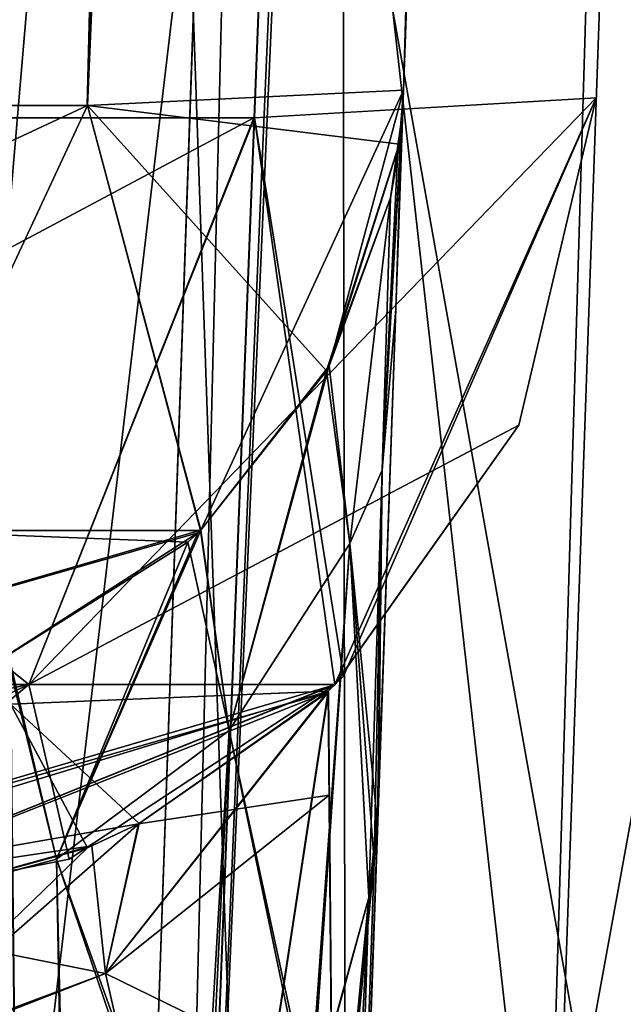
# Model space of a CAD drawing. Header units: millimetres. Extents: x -360 to 362, y 0 to 398.
# Tile 34 of 256: x -195.98 to -190.35, y 30.26 to 39.45. Entities that reach past the tile are written whole.
import ezdxf

# ---------------------------------------------------------------- set-up
doc = ezdxf.new("R2010")
doc.units = ezdxf.units.MM
doc.header["$LTSCALE"] = 33.374815
for name, color, linetype in [('1896', 7, 'CONTINUOUS'), ('1897', 7, 'CONTINUOUS'), ('1900', 7, 'CONTINUOUS'), ('1908', 7, 'CONTINUOUS'), ('1909', 7, 'CONTINUOUS'), ('1911', 7, 'CONTINUOUS'), ('1919', 7, 'CONTINUOUS'), ('1920', 7, 'CONTINUOUS'), ('1921', 7, 'CONTINUOUS'), ('1922', 7, 'CONTINUOUS'), ('1923', 7, 'CONTINUOUS'), ('1995', 7, 'CONTINUOUS'), ('1996', 7, 'CONTINUOUS'), ('1997', 7, 'CONTINUOUS'), ('2013', 7, 'CONTINUOUS'), ('2014', 7, 'CONTINUOUS'), ('2015', 7, 'CONTINUOUS'), ('2067', 7, 'CONTINUOUS'), ('2084', 7, 'CONTINUOUS'), ('2087', 7, 'CONTINUOUS'), ('2092', 7, 'CONTINUOUS'), ('2174', 7, 'CONTINUOUS'), ('2175', 7, 'CONTINUOUS'), ('2179', 7, 'CONTINUOUS'), ('2180', 7, 'CONTINUOUS'), ('2234', 7, 'CONTINUOUS'), ('2235', 7, 'CONTINUOUS'), ('2237', 7, 'CONTINUOUS'), ('2238', 7, 'CONTINUOUS'), ('2241', 7, 'CONTINUOUS'), ('2468', 7, 'CONTINUOUS'), ('2564', 7, 'CONTINUOUS'), ('2570', 7, 'CONTINUOUS'), ('2574', 7, 'CONTINUOUS'), ('2632', 7, 'CONTINUOUS'), ('2636', 7, 'CONTINUOUS'), ('2695', 7, 'CONTINUOUS'), ('2696', 7, 'CONTINUOUS'), ('2698', 7, 'CONTINUOUS'), ('2699', 7, 'CONTINUOUS'), ('2720', 7, 'CONTINUOUS'), ('2723', 7, 'CONTINUOUS'), ('2724', 7, 'CONTINUOUS'), ('2727', 7, 'CONTINUOUS'), ('2728', 7, 'CONTINUOUS')]:
    doc.layers.add(name, color=color, linetype=linetype)

msp = doc.modelspace()

# ---------------------------------------------------------------- linework, layer by layer
at = {"layer": '1896', "linetype": 'Continuous'}
for points in [[(-180.6963, 374, -27.3168), (-180.6963, 374, -319.6832), (-192.4021, 38.7906, -298.1142), (-180.6963, 374, -27.3168)], [(-192.4021, 38.7906, -48.8858), (-180.6963, 374, -27.3168), (-192.4021, 38.7906, -49.4929), (-192.4021, 38.7906, -48.8858)], [(-192.4021, 38.7906, -49.4929), (-180.6963, 374, -27.3168), (-192.4021, 38.7906, -297.5071), (-192.4021, 38.7906, -49.4929)], [(-192.4021, 38.7906, -297.5071), (-180.6963, 374, -27.3168), (-192.4021, 38.7906, -298.1142), (-192.4021, 38.7906, -297.5071)], [(-192.4734, 36.7492, -54.5019), (-192.4021, 38.7906, -49.4929), (-192.4734, 36.7492, -292.4981), (-192.4734, 36.7492, -54.5019)], [(-192.4734, 36.7492, -292.4981), (-192.4021, 38.7906, -49.4929), (-192.4021, 38.7906, -297.5071), (-192.4734, 36.7492, -292.4981)], [(-192.6332, 32.1735, -57.3828), (-192.4734, 36.7492, -54.5019), (-192.6332, 32.1735, -289.6172), (-192.6332, 32.1735, -57.3828)], [(-192.6332, 32.1735, -289.6172), (-192.4734, 36.7492, -54.5019), (-192.4734, 36.7492, -292.4981), (-192.6332, 32.1735, -289.6172)], [(-193.249, 14.5393, -60.4922), (-192.6332, 32.1735, -57.3828), (-193.249, 14.5393, -286.5078), (-193.249, 14.5393, -60.4922)], [(-193.249, 14.5393, -286.5078), (-192.6332, 32.1735, -57.3828), (-192.6332, 32.1735, -289.6172), (-193.249, 14.5393, -286.5078)]]:
    msp.add_3dface(points, dxfattribs=at)
at = {"layer": '1897', "linetype": 'Continuous'}
for points in [[(-192.8168, 374, -15.1963), (-186.7546, 374, -16.8174), (-214.3858, 38.7906, -26.9021), (-192.8168, 374, -15.1963)], [(-214.3858, 38.7906, -26.9021), (-186.7546, 374, -16.8174), (-203.3891, 38.6498, -29.8526), (-214.3858, 38.7906, -26.9021)], [(-186.7546, 374, -16.8174), (-182.3205, 374, -21.2493), (-203.3891, 38.6498, -29.8526), (-186.7546, 374, -16.8174)], [(-203.3891, 38.6498, -29.8526), (-182.3205, 374, -21.2493), (-195.3495, 38.6499, -37.8945), (-203.3891, 38.6498, -29.8526)], [(-180.6963, 374, -27.3168), (-192.4021, 38.7906, -48.8858), (-195.3495, 38.6499, -37.8945), (-180.6963, 374, -27.3168)], [(-182.3205, 374, -21.2493), (-180.6963, 374, -27.3168), (-195.3495, 38.6499, -37.8945), (-182.3205, 374, -21.2493)]]:
    msp.add_3dface(points, dxfattribs=at)
at = {"layer": '1900', "linetype": 'Continuous'}
msp.add_3dface([(-192.8168, 374, -15.1963), (-214.3858, 38.7906, -26.9021), (-325.6832, 374, -15.1963), (-192.8168, 374, -15.1963)], dxfattribs=at)
at = {"layer": '1908', "linetype": 'Continuous'}
for points in [[(-325.6832, 374, -331.8037), (-304.1142, 38.7906, -320.0979), (-192.8168, 374, -331.8037), (-325.6832, 374, -331.8037)], [(-192.8168, 374, -331.8037), (-304.1142, 38.7906, -320.0979), (-303.5071, 38.7906, -320.0979), (-192.8168, 374, -331.8037)], [(-214.9929, 38.7906, -320.0979), (-192.8168, 374, -331.8037), (-303.5071, 38.7906, -320.0979), (-214.9929, 38.7906, -320.0979)], [(-214.3858, 38.7906, -320.0979), (-192.8168, 374, -331.8037), (-214.9929, 38.7906, -320.0979), (-214.3858, 38.7906, -320.0979)]]:
    msp.add_3dface(points, dxfattribs=at)
at = {"layer": '1909', "linetype": 'Continuous'}
for points in [[(-192.8168, 374, -331.8037), (-214.3858, 38.7906, -320.0979), (-203.3904, 38.6498, -317.1481), (-192.8168, 374, -331.8037)], [(-186.7493, 374, -330.1795), (-192.8168, 374, -331.8037), (-203.3904, 38.6498, -317.1481), (-186.7493, 374, -330.1795)], [(-195.3484, 38.6499, -309.1036), (-186.7493, 374, -330.1795), (-203.3904, 38.6498, -317.1481), (-195.3484, 38.6499, -309.1036)], [(-192.4021, 38.7906, -298.1142), (-182.3174, 374, -325.7454), (-195.3484, 38.6499, -309.1036), (-192.4021, 38.7906, -298.1142)], [(-182.3174, 374, -325.7454), (-186.7493, 374, -330.1795), (-195.3484, 38.6499, -309.1036), (-182.3174, 374, -325.7454)], [(-192.4021, 38.7906, -298.1142), (-180.6963, 374, -319.6832), (-182.3174, 374, -325.7454), (-192.4021, 38.7906, -298.1142)]]:
    msp.add_3dface(points, dxfattribs=at)
at = {"layer": '1911', "linetype": 'Continuous'}
for points in [[(-192.4021, 38.7906, -298.1142), (-195.3484, 38.6499, -309.1036), (-192.441, 38.2864, -298.1142), (-192.4021, 38.7906, -298.1142)], [(-195.3484, 38.6499, -309.1036), (-203.3904, 38.6498, -317.1481), (-197.199, 34.6837, -308.651), (-195.3484, 38.6499, -309.1036)], [(-195.3484, 38.6499, -309.1036), (-197.199, 34.6837, -308.651), (-194.2964, 34.6813, -299.7125), (-195.3484, 38.6499, -309.1036)], [(-195.3484, 38.6499, -309.1036), (-194.2964, 34.6813, -299.7125), (-193.1187, 36.1737, -298.8474), (-195.3484, 38.6499, -309.1036)], [(-192.441, 38.2864, -298.1142), (-195.3484, 38.6499, -309.1036), (-193.1187, 36.1737, -298.8474), (-192.441, 38.2864, -298.1142)], [(-192.5222, 37.7878, -298.1142), (-192.441, 38.2864, -298.1142), (-193.1187, 36.1737, -298.8474), (-192.5222, 37.7878, -298.1142)], [(-194.2964, 34.6813, -299.7125), (-197.199, 34.6837, -308.651), (-194.4143, 34.5755, -299.7747), (-194.2964, 34.6813, -299.7125)], [(-194.4143, 34.5755, -299.7747), (-197.199, 34.6837, -308.651), (-196.0868, 33.5218, -300.3541), (-194.4143, 34.5755, -299.7747)]]:
    msp.add_3dface(points, dxfattribs=at)
at = {"layer": '1919', "linetype": 'Continuous'}
for points in [[(-192.5222, 37.7878, -298.1142), (-193.1187, 36.1737, -298.8474), (-192.9008, 34.561, -294.1083), (-192.5222, 37.7878, -298.1142)], [(-193.1187, 36.1737, -298.8474), (-194.2964, 34.6813, -299.7125), (-194.0272, 32.8154, -294.859), (-193.1187, 36.1737, -298.8474)], [(-192.9008, 34.561, -294.1083), (-193.1187, 36.1737, -298.8474), (-194.0272, 32.8154, -294.859), (-192.9008, 34.561, -294.1083)], [(-194.2964, 34.6813, -299.7125), (-194.4143, 34.5755, -299.7747), (-194.0272, 32.8154, -294.859), (-194.2964, 34.6813, -299.7125)], [(-194.4143, 34.5755, -299.7747), (-196.0868, 33.5218, -300.3541), (-195.6394, 31.6156, -295.3897), (-194.4143, 34.5755, -299.7747)], [(-194.0272, 32.8154, -294.859), (-194.4143, 34.5755, -299.7747), (-195.6394, 31.6156, -295.3897), (-194.0272, 32.8154, -294.859)], [(-192.9008, 34.561, -294.1083), (-194.0272, 32.8154, -294.859), (-193.2634, 29.2866, -291.1236), (-192.9008, 34.561, -294.1083)], [(-192.724, 31.2595, -290.1499), (-192.9008, 34.561, -294.1083), (-193.2634, 29.2866, -291.1236), (-192.724, 31.2595, -290.1499)], [(-196.0868, 33.5218, -300.3541), (-197.3747, 31.1419, -295.3673), (-195.6394, 31.6156, -295.3897), (-196.0868, 33.5218, -300.3541)], [(-194.0272, 32.8154, -294.859), (-195.6394, 31.6156, -295.3897), (-194.2677, 27.7981, -291.9915), (-194.0272, 32.8154, -294.859)], [(-193.2634, 29.2866, -291.1236), (-194.0272, 32.8154, -294.859), (-194.2677, 27.7981, -291.9915), (-193.2634, 29.2866, -291.1236)], [(-195.6394, 31.6156, -295.3897), (-197.3747, 31.1419, -295.3673), (-195.5259, 26.8638, -292.5074), (-195.6394, 31.6156, -295.3897)], [(-194.2677, 27.7981, -291.9915), (-195.6394, 31.6156, -295.3897), (-195.5259, 26.8638, -292.5074), (-194.2677, 27.7981, -291.9915)], [(-197.3747, 31.1419, -295.3673), (-196.8121, 26.4253, -292.6407), (-195.5259, 26.8638, -292.5074), (-197.3747, 31.1419, -295.3673)]]:
    msp.add_3dface(points, dxfattribs=at)
at = {"layer": '1920', "linetype": 'Continuous'}
for points in [[(-192.4163, 38.5381, -297.6591), (-192.5222, 37.7878, -298.1142), (-192.6003, 35.2458, -293.7026), (-192.4163, 38.5381, -297.6591)], [(-192.5222, 37.7878, -298.1142), (-192.4163, 38.5381, -297.6591), (-192.4574, 38.161, -297.8873), (-192.5222, 37.7878, -298.1142)], [(-192.5222, 37.7878, -298.1142), (-192.9008, 34.561, -294.1083), (-192.6003, 35.2458, -293.7026), (-192.5222, 37.7878, -298.1142)], [(-192.9008, 34.561, -294.1083), (-192.724, 31.2595, -290.1499), (-192.6003, 35.2458, -293.7026), (-192.9008, 34.561, -294.1083)], [(-192.6003, 35.2458, -293.7026), (-192.724, 31.2595, -290.1499), (-192.6763, 31.5985, -289.9508), (-192.6003, 35.2458, -293.7026)], [(-192.6447, 31.9451, -289.7489), (-192.6003, 35.2458, -293.7026), (-192.6763, 31.5985, -289.9508), (-192.6447, 31.9451, -289.7489)]]:
    msp.add_3dface(points, dxfattribs=at)
at = {"layer": '1921', "linetype": 'Continuous'}
for points in [[(-192.4021, 38.7906, -297.5071), (-192.4021, 38.7906, -298.1142), (-192.441, 38.2864, -298.1142), (-192.4021, 38.7906, -297.5071)], [(-192.4021, 38.7906, -297.5071), (-192.441, 38.2864, -298.1142), (-192.4079, 38.6643, -297.5831), (-192.4021, 38.7906, -297.5071)], [(-192.441, 38.2864, -298.1142), (-192.4163, 38.5381, -297.6591), (-192.4079, 38.6643, -297.5831), (-192.441, 38.2864, -298.1142)], [(-192.4163, 38.5381, -297.6591), (-192.441, 38.2864, -298.1142), (-192.4574, 38.161, -297.8873), (-192.4163, 38.5381, -297.6591)], [(-192.441, 38.2864, -298.1142), (-192.5222, 37.7878, -298.1142), (-192.4574, 38.161, -297.8873), (-192.441, 38.2864, -298.1142)]]:
    msp.add_3dface(points, dxfattribs=at)
at = {"layer": '1922', "linetype": 'Continuous'}
for points in [[(-192.4734, 36.7492, -292.4981), (-192.4021, 38.7906, -297.5071), (-192.6003, 35.2458, -293.7026), (-192.4734, 36.7492, -292.4981)], [(-192.6003, 35.2458, -293.7026), (-192.4021, 38.7906, -297.5071), (-192.4079, 38.6643, -297.5831), (-192.6003, 35.2458, -293.7026)], [(-192.4163, 38.5381, -297.6591), (-192.6003, 35.2458, -293.7026), (-192.4079, 38.6643, -297.5831), (-192.4163, 38.5381, -297.6591)], [(-192.4734, 36.7492, -292.4981), (-192.6003, 35.2458, -293.7026), (-192.6447, 31.9451, -289.7489), (-192.4734, 36.7492, -292.4981)], [(-192.4734, 36.7492, -292.4981), (-192.6447, 31.9451, -289.7489), (-192.6381, 32.059, -289.6831), (-192.4734, 36.7492, -292.4981)], [(-192.6332, 32.1735, -289.6172), (-192.4734, 36.7492, -292.4981), (-192.6381, 32.059, -289.6831), (-192.6332, 32.1735, -289.6172)]]:
    msp.add_3dface(points, dxfattribs=at)
at = {"layer": '1923', "linetype": 'Continuous'}
for points in [[(-193.249, 14.5393, -286.5078), (-192.6332, 32.1735, -289.6172), (-192.6381, 32.059, -289.6831), (-193.249, 14.5393, -286.5078)], [(-192.6447, 31.9451, -289.7489), (-193.249, 14.5393, -286.5078), (-192.6381, 32.059, -289.6831), (-192.6447, 31.9451, -289.7489)], [(-193.249, 14.5393, -286.5078), (-192.6447, 31.9451, -289.7489), (-192.6763, 31.5985, -289.9508), (-193.249, 14.5393, -286.5078)], [(-192.724, 31.2595, -290.1499), (-193.249, 14.5393, -286.5078), (-192.6763, 31.5985, -289.9508), (-192.724, 31.2595, -290.1499)], [(-193.249, 14.5393, -286.5078), (-192.724, 31.2595, -290.1499), (-193.5788, 14.2784, -288.0528), (-193.249, 14.5393, -286.5078)], [(-192.724, 31.2595, -290.1499), (-193.2634, 29.2866, -291.1236), (-193.5788, 14.2784, -288.0528), (-192.724, 31.2595, -290.1499)]]:
    msp.add_3dface(points, dxfattribs=at)
at = {"layer": '1995', "linetype": 'Continuous'}
for points in [[(-192.6332, 32.1735, -57.3828), (-193.249, 14.5393, -60.4922), (-194.3861, 14.0968, -57.7574), (-192.6332, 32.1735, -57.3828)], [(-192.6332, 32.1735, -57.3828), (-194.3861, 14.0968, -57.7574), (-192.6381, 32.059, -57.3169), (-192.6332, 32.1735, -57.3828)], [(-192.6381, 32.059, -57.3169), (-194.3861, 14.0968, -57.7574), (-192.6447, 31.9451, -57.2511), (-192.6381, 32.059, -57.3169)], [(-192.6447, 31.9451, -57.2511), (-194.3861, 14.0968, -57.7574), (-192.6763, 31.5985, -57.0492), (-192.6447, 31.9451, -57.2511)], [(-194.3861, 14.0968, -57.7574), (-192.724, 31.2595, -56.8501), (-192.6763, 31.5985, -57.0492), (-194.3861, 14.0968, -57.7574)], [(-192.724, 31.2595, -56.8501), (-194.3861, 14.0968, -57.7574), (-193.2858, 29.2378, -55.8488), (-192.724, 31.2595, -56.8501)]]:
    msp.add_3dface(points, dxfattribs=at)
at = {"layer": '1996', "linetype": 'Continuous'}
for points in [[(-192.5222, 37.7878, -48.8858), (-192.9008, 34.561, -52.8917), (-193.0932, 36.2203, -48.1777), (-192.5222, 37.7878, -48.8858)], [(-193.0932, 36.2203, -48.1777), (-194.0268, 32.8159, -52.1412), (-194.2916, 34.6857, -47.2902), (-193.0932, 36.2203, -48.1777)], [(-192.9008, 34.561, -52.8917), (-194.0268, 32.8159, -52.1412), (-193.0932, 36.2203, -48.1777), (-192.9008, 34.561, -52.8917)], [(-194.3199, 34.6598, -47.2749), (-195.6383, 31.6161, -51.6105), (-196.1011, 33.5156, -46.6433), (-194.3199, 34.6598, -47.2749)], [(-194.0268, 32.8159, -52.1412), (-195.6383, 31.6161, -51.6105), (-194.2916, 34.6857, -47.2902), (-194.0268, 32.8159, -52.1412)], [(-194.2916, 34.6857, -47.2902), (-195.6383, 31.6161, -51.6105), (-194.3199, 34.6598, -47.2749), (-194.2916, 34.6857, -47.2902)], [(-193.2858, 29.2378, -55.8488), (-194.0268, 32.8159, -52.1412), (-192.9008, 34.561, -52.8917), (-193.2858, 29.2378, -55.8488)], [(-192.724, 31.2595, -56.8501), (-193.2858, 29.2378, -55.8488), (-192.9008, 34.561, -52.8917), (-192.724, 31.2595, -56.8501)], [(-195.6383, 31.6161, -51.6105), (-197.3725, 31.1516, -51.6405), (-196.1011, 33.5156, -46.6433), (-195.6383, 31.6161, -51.6105)], [(-194.3219, 27.7431, -54.9762), (-195.6383, 31.6161, -51.6105), (-194.0268, 32.8159, -52.1412), (-194.3219, 27.7431, -54.9762)], [(-193.2858, 29.2378, -55.8488), (-194.3219, 27.7431, -54.9762), (-194.0268, 32.8159, -52.1412), (-193.2858, 29.2378, -55.8488)], [(-195.5503, 26.8514, -54.4867), (-197.3725, 31.1516, -51.6405), (-195.6383, 31.6161, -51.6105), (-195.5503, 26.8514, -54.4867)], [(-194.3219, 27.7431, -54.9762), (-195.5503, 26.8514, -54.4867), (-195.6383, 31.6161, -51.6105), (-194.3219, 27.7431, -54.9762)], [(-195.5503, 26.8514, -54.4867), (-196.8121, 26.4253, -54.3593), (-197.3725, 31.1516, -51.6405), (-195.5503, 26.8514, -54.4867)]]:
    msp.add_3dface(points, dxfattribs=at)
at = {"layer": '1997', "linetype": 'Continuous'}
for points in [[(-195.3495, 38.6499, -37.8945), (-192.4021, 38.7906, -48.8858), (-194.2916, 34.6857, -47.2902), (-195.3495, 38.6499, -37.8945)], [(-192.4021, 38.7906, -48.8858), (-193.0932, 36.2203, -48.1777), (-194.2916, 34.6857, -47.2902), (-192.4021, 38.7906, -48.8858)], [(-193.0932, 36.2203, -48.1777), (-192.4021, 38.7906, -48.8858), (-192.4411, 38.2862, -48.8858), (-193.0932, 36.2203, -48.1777)], [(-203.3891, 38.6498, -29.8526), (-195.3495, 38.6499, -37.8945), (-203.849, 34.6837, -31.699), (-203.3891, 38.6498, -29.8526)], [(-203.849, 34.6837, -31.699), (-195.3495, 38.6499, -37.8945), (-197.2, 34.6837, -38.3473), (-203.849, 34.6837, -31.699)], [(-195.3495, 38.6499, -37.8945), (-194.2916, 34.6857, -47.2902), (-197.2, 34.6837, -38.3473), (-195.3495, 38.6499, -37.8945)], [(-192.5222, 37.7878, -48.8858), (-193.0932, 36.2203, -48.1777), (-192.4411, 38.2862, -48.8858), (-192.5222, 37.7878, -48.8858)], [(-194.2916, 34.6857, -47.2902), (-194.3199, 34.6598, -47.2749), (-200.1199, 33, -41.6601), (-194.2916, 34.6857, -47.2902)], [(-197.2, 34.6837, -38.3473), (-194.2916, 34.6857, -47.2902), (-200.1199, 33, -41.6601), (-197.2, 34.6837, -38.3473)], [(-194.3199, 34.6598, -47.2749), (-196.1011, 33.5156, -46.6433), (-200.1199, 33, -41.6601), (-194.3199, 34.6598, -47.2749)]]:
    msp.add_3dface(points, dxfattribs=at)
at = {"layer": '2013', "linetype": 'Continuous'}
for points in [[(-192.4411, 38.2862, -48.8858), (-192.4021, 38.7906, -48.8858), (-192.4163, 38.5381, -49.3409), (-192.4411, 38.2862, -48.8858)], [(-192.4163, 38.5381, -49.3409), (-192.4021, 38.7906, -48.8858), (-192.4079, 38.6643, -49.4169), (-192.4163, 38.5381, -49.3409)], [(-192.4021, 38.7906, -48.8858), (-192.4021, 38.7906, -49.4929), (-192.4079, 38.6643, -49.4169), (-192.4021, 38.7906, -48.8858)], [(-192.4574, 38.161, -49.1127), (-192.4411, 38.2862, -48.8858), (-192.4163, 38.5381, -49.3409), (-192.4574, 38.161, -49.1127)], [(-192.5222, 37.7878, -48.8858), (-192.4411, 38.2862, -48.8858), (-192.4574, 38.161, -49.1127), (-192.5222, 37.7878, -48.8858)]]:
    msp.add_3dface(points, dxfattribs=at)
at = {"layer": '2014', "linetype": 'Continuous'}
for points in [[(-192.4574, 38.161, -49.1127), (-192.4163, 38.5381, -49.3409), (-192.6003, 35.2456, -53.2976), (-192.4574, 38.161, -49.1127)], [(-192.5222, 37.7878, -48.8858), (-192.4574, 38.161, -49.1127), (-192.6003, 35.2456, -53.2976), (-192.5222, 37.7878, -48.8858)], [(-192.9008, 34.561, -52.8917), (-192.5222, 37.7878, -48.8858), (-192.6003, 35.2456, -53.2976), (-192.9008, 34.561, -52.8917)], [(-192.6447, 31.9451, -57.2511), (-192.9008, 34.561, -52.8917), (-192.6003, 35.2456, -53.2976), (-192.6447, 31.9451, -57.2511)], [(-192.6763, 31.5985, -57.0492), (-192.724, 31.2595, -56.8501), (-192.9008, 34.561, -52.8917), (-192.6763, 31.5985, -57.0492)], [(-192.6447, 31.9451, -57.2511), (-192.6763, 31.5985, -57.0492), (-192.9008, 34.561, -52.8917), (-192.6447, 31.9451, -57.2511)]]:
    msp.add_3dface(points, dxfattribs=at)
at = {"layer": '2015', "linetype": 'Continuous'}
for points in [[(-192.4021, 38.7906, -49.4929), (-192.4734, 36.7492, -54.5019), (-192.4079, 38.6643, -49.4169), (-192.4021, 38.7906, -49.4929)], [(-192.4734, 36.7492, -54.5019), (-192.4163, 38.5381, -49.3409), (-192.4079, 38.6643, -49.4169), (-192.4734, 36.7492, -54.5019)], [(-192.4163, 38.5381, -49.3409), (-192.4734, 36.7492, -54.5019), (-192.6003, 35.2456, -53.2976), (-192.4163, 38.5381, -49.3409)], [(-192.4734, 36.7492, -54.5019), (-192.6332, 32.1735, -57.3828), (-192.6003, 35.2456, -53.2976), (-192.4734, 36.7492, -54.5019)], [(-192.6381, 32.059, -57.3169), (-192.6447, 31.9451, -57.2511), (-192.6003, 35.2456, -53.2976), (-192.6381, 32.059, -57.3169)], [(-192.6332, 32.1735, -57.3828), (-192.6381, 32.059, -57.3169), (-192.6003, 35.2456, -53.2976), (-192.6332, 32.1735, -57.3828)]]:
    msp.add_3dface(points, dxfattribs=at)
at = {"layer": '2067', "linetype": 'Continuous'}
for points in [[(-215.9125, 15, -25.9318), (-192.8158, 373.9529, -13.3969), (-225.9295, 15, -25.9318), (-215.9125, 15, -25.9318)], [(-225.9295, 15, -25.9318), (-192.8158, 373.9529, -13.3969), (-199.75, 327, -15.0365), (-225.9295, 15, -25.9318)]]:
    msp.add_3dface(points, dxfattribs=at)
at = {"layer": '2084', "linetype": 'Continuous'}
for points in [[(-180.5365, 327, -34.25), (-178.8969, 373.9529, -27.3158), (-191.4318, 15, -50.4125), (-180.5365, 327, -34.25)], [(-178.8969, 373.9529, -319.6842), (-180.5365, 327, -312.75), (-191.4318, 15, -286.5705), (-178.8969, 373.9529, -319.6842)], [(-191.4318, 15, -296.5875), (-178.8969, 373.9529, -319.6842), (-191.4318, 15, -286.5705), (-191.4318, 15, -296.5875)], [(-180.5365, 327, -35.75), (-180.5365, 327, -34.25), (-191.4318, 15, -50.4125), (-180.5365, 327, -35.75)], [(-180.5365, 327, -311.25), (-180.5365, 327, -35.75), (-191.4318, 15, -50.4125), (-180.5365, 327, -311.25)], [(-180.5365, 327, -312.75), (-180.5365, 327, -311.25), (-191.4318, 15, -50.4125), (-180.5365, 327, -312.75)], [(-191.4318, 15, -286.5705), (-180.5365, 327, -312.75), (-191.4318, 15, -60.4295), (-191.4318, 15, -286.5705)], [(-191.4318, 15, -60.4295), (-180.5365, 327, -312.75), (-191.4318, 15, -50.4125), (-191.4318, 15, -60.4295)]]:
    msp.add_3dface(points, dxfattribs=at)
at = {"layer": '2087', "linetype": 'Continuous'}
for points in [[(-192.8158, 373.9529, -333.6031), (-189.188, 373.92, -333.1225), (-215.9125, 15, -321.0682), (-192.8158, 373.9529, -333.6031)], [(-178.8969, 373.9529, -319.6842), (-191.4318, 15, -296.5875), (-194.7086, 15, -308.8361), (-178.8969, 373.9529, -319.6842)], [(-179.3764, 373.9199, -323.3077), (-178.8969, 373.9529, -319.6842), (-194.7086, 15, -308.8361), (-179.3764, 373.9199, -323.3077)], [(-215.9125, 15, -321.0682), (-189.188, 373.92, -333.1225), (-203.6569, 15, -317.7874), (-215.9125, 15, -321.0682)], [(-189.188, 373.92, -333.1225), (-185.8284, 373.915, -331.7239), (-203.6569, 15, -317.7874), (-189.188, 373.92, -333.1225)], [(-185.8284, 373.915, -331.7239), (-180.767, 373.9152, -326.6559), (-203.6569, 15, -317.7874), (-185.8284, 373.915, -331.7239)], [(-203.6569, 15, -317.7874), (-180.767, 373.9152, -326.6559), (-194.7086, 15, -308.8361), (-203.6569, 15, -317.7874)], [(-180.767, 373.9152, -326.6559), (-179.3764, 373.9199, -323.3077), (-194.7086, 15, -308.8361), (-180.767, 373.9152, -326.6559)]]:
    msp.add_3dface(points, dxfattribs=at)
at = {"layer": '2092', "linetype": 'Continuous'}
msp.add_3dface([(-192.8158, 373.9529, -333.6031), (-215.9125, 15, -321.0682), (-199.75, 327, -331.9635), (-192.8158, 373.9529, -333.6031)], dxfattribs=at)
at = {"layer": '2174', "linetype": 'Continuous'}
for points in [[(-193.103, 33.1837, -297.9424), (-194.874, 31.9462, -299.5071), (-193.1054, 33.1842, -298.1321), (-193.103, 33.1837, -297.9424)], [(-193.1018, 33.1759, -297.7528), (-194.874, 31.9462, -299.5071), (-193.103, 33.1837, -297.9424), (-193.1018, 33.1759, -297.7528)], [(-193.0935, 32.2141, -295.2167), (-194.874, 31.9462, -299.5071), (-193.1018, 33.1759, -297.7528), (-193.0935, 32.2141, -295.2167)], [(-193.0699, 29.5167, -293.7845), (-195.1798, 30.5477, -296.3808), (-193.0935, 32.2141, -295.2167), (-193.0699, 29.5167, -293.7845)], [(-195.1798, 30.5477, -296.3808), (-194.874, 31.9462, -299.5071), (-193.0935, 32.2141, -295.2167), (-195.1798, 30.5477, -296.3808)], [(-194.874, 31.9462, -299.5071), (-195.1798, 30.5477, -296.3808), (-195.3088, 31.739, -299.7372), (-194.874, 31.9462, -299.5071)], [(-195.3088, 31.739, -299.7372), (-195.1798, 30.5477, -296.3808), (-197.7534, 31.0628, -300.3995), (-195.3088, 31.739, -299.7372)], [(-197.7534, 31.0628, -300.3995), (-195.1798, 30.5477, -296.3808), (-197.4979, 29.6852, -296.6505), (-197.7534, 31.0628, -300.3995)], [(-195.1798, 30.5477, -296.3808), (-194.5264, 27.6672, -294.3368), (-197.4979, 29.6852, -296.6505), (-195.1798, 30.5477, -296.3808)], [(-193.0699, 29.5167, -293.7845), (-194.5264, 27.6672, -294.3368), (-195.1798, 30.5477, -296.3808), (-193.0699, 29.5167, -293.7845)]]:
    msp.add_3dface(points, dxfattribs=at)
at = {"layer": '2175', "linetype": 'Continuous'}
for points in [[(-193.0935, 32.2141, -295.2167), (-193.1018, 33.1759, -297.7528), (-193.0212, 23.935, -297.7534), (-193.0935, 32.2141, -295.2167)], [(-193.0699, 29.5167, -293.7845), (-193.0935, 32.2141, -295.2167), (-193.0212, 23.935, -297.7534), (-193.0699, 29.5167, -293.7845)]]:
    msp.add_3dface(points, dxfattribs=at)
at = {"layer": '2179', "linetype": 'Continuous'}
for points in [[(-193.1054, 33.1842, -298.1321), (-194.874, 31.9462, -299.5071), (-200.2986, 31, -305.2493), (-193.1054, 33.1842, -298.1321)], [(-196.0651, 33.0619, -308.6867), (-193.1054, 33.1842, -298.1321), (-200.2986, 31, -305.2493), (-196.0651, 33.0619, -308.6867)], [(-194.874, 31.9462, -299.5071), (-195.3088, 31.739, -299.7372), (-200.2986, 31, -305.2493), (-194.874, 31.9462, -299.5071)], [(-195.3088, 31.739, -299.7372), (-197.7534, 31.0628, -300.3995), (-200.2986, 31, -305.2493), (-195.3088, 31.739, -299.7372)]]:
    msp.add_3dface(points, dxfattribs=at)
at = {"layer": '2180', "linetype": 'Continuous'}
for points in [[(-195.8609, 15, -308.6503), (-193.1054, 33.1842, -298.1321), (-196.0651, 33.0619, -308.6867), (-195.8609, 15, -308.6503)], [(-192.9432, 15, -297.7457), (-193.1054, 33.1842, -298.1321), (-195.8609, 15, -308.6503), (-192.9432, 15, -297.7457)], [(-193.103, 33.1837, -297.9424), (-193.1054, 33.1842, -298.1321), (-192.9432, 15, -297.7457), (-193.103, 33.1837, -297.9424)], [(-193.1018, 33.1759, -297.7528), (-193.103, 33.1837, -297.9424), (-193.0212, 23.935, -297.7534), (-193.1018, 33.1759, -297.7528)], [(-193.103, 33.1837, -297.9424), (-192.9432, 15, -297.7457), (-193.0212, 23.935, -297.7534), (-193.103, 33.1837, -297.9424)], [(-203.8443, 15, -316.636), (-195.8609, 15, -308.6503), (-203.8176, 33.0619, -316.4374), (-203.8443, 15, -316.636)], [(-195.8609, 15, -308.6503), (-199.4432, 33.0456, -313.0619), (-203.8176, 33.0619, -316.4374), (-195.8609, 15, -308.6503)], [(-195.8609, 15, -308.6503), (-196.0651, 33.0619, -308.6867), (-199.4432, 33.0456, -313.0619), (-195.8609, 15, -308.6503)]]:
    msp.add_3dface(points, dxfattribs=at)
at = {"layer": '2234', "linetype": 'Continuous'}
for points in [[(-194.8674, 31.9495, -47.4966), (-193.1054, 33.1842, -48.8679), (-196.0658, 33.0618, -38.3122), (-194.8674, 31.9495, -47.4966)], [(-197.7534, 31.0628, -46.6005), (-195.3504, 31.7208, -47.2422), (-196.0658, 33.0618, -38.3122), (-197.7534, 31.0628, -46.6005)], [(-195.3504, 31.7208, -47.2422), (-194.8674, 31.9495, -47.4966), (-196.0658, 33.0618, -38.3122), (-195.3504, 31.7208, -47.2422)]]:
    msp.add_3dface(points, dxfattribs=at)
at = {"layer": '2235', "linetype": 'Continuous'}
for points in [[(-193.1054, 33.1842, -48.8679), (-194.8674, 31.9495, -47.4966), (-195.1798, 30.5477, -50.6192), (-193.1054, 33.1842, -48.8679)], [(-193.1054, 33.1842, -48.8679), (-195.1798, 30.5477, -50.6192), (-193.1029, 33.1836, -49.0588), (-193.1054, 33.1842, -48.8679)], [(-193.1029, 33.1836, -49.0588), (-195.1798, 30.5477, -50.6192), (-193.1018, 33.1759, -49.2472), (-193.1029, 33.1836, -49.0588)], [(-193.1018, 33.1759, -49.2472), (-195.1798, 30.5477, -50.6192), (-193.0935, 32.2141, -51.7833), (-193.1018, 33.1759, -49.2472)], [(-195.1798, 30.5477, -50.6192), (-193.0699, 29.5167, -53.2155), (-193.0935, 32.2141, -51.7833), (-195.1798, 30.5477, -50.6192)], [(-194.8674, 31.9495, -47.4966), (-195.3504, 31.7208, -47.2422), (-197.492, 29.6459, -50.3964), (-194.8674, 31.9495, -47.4966)], [(-194.8674, 31.9495, -47.4966), (-197.492, 29.6459, -50.3964), (-195.1798, 30.5477, -50.6192), (-194.8674, 31.9495, -47.4966)], [(-195.3504, 31.7208, -47.2422), (-197.7534, 31.0628, -46.6005), (-197.492, 29.6459, -50.3964), (-195.3504, 31.7208, -47.2422)], [(-195.1798, 30.5477, -50.6192), (-197.492, 29.6459, -50.3964), (-194.5264, 27.6672, -52.6632), (-195.1798, 30.5477, -50.6192)], [(-195.1798, 30.5477, -50.6192), (-194.5264, 27.6672, -52.6632), (-193.0699, 29.5167, -53.2155), (-195.1798, 30.5477, -50.6192)]]:
    msp.add_3dface(points, dxfattribs=at)
at = {"layer": '2237', "linetype": 'Continuous'}
for points in [[(-193.0699, 29.5167, -53.2155), (-193.1018, 33.1759, -49.2472), (-193.0935, 32.2141, -51.7833), (-193.0699, 29.5167, -53.2155)], [(-193.1018, 33.1759, -49.2472), (-193.0699, 29.5167, -53.2155), (-193.0212, 23.9366, -49.2468), (-193.1018, 33.1759, -49.2472)]]:
    msp.add_3dface(points, dxfattribs=at)
at = {"layer": '2238', "linetype": 'Continuous'}
for points in [[(-196.0658, 33.0618, -38.3122), (-193.1054, 33.1842, -48.8679), (-195.864, 15, -38.3443), (-196.0658, 33.0618, -38.3122)], [(-193.1054, 33.1842, -48.8679), (-193.1029, 33.1836, -49.0588), (-195.864, 15, -38.3443), (-193.1054, 33.1842, -48.8679)], [(-193.1029, 33.1836, -49.0588), (-193.1018, 33.1759, -49.2472), (-195.864, 15, -38.3443), (-193.1029, 33.1836, -49.0588)], [(-193.1018, 33.1759, -49.2472), (-193.0212, 23.9366, -49.2468), (-195.864, 15, -38.3443), (-193.1018, 33.1759, -49.2472)], [(-203.8497, 15, -30.3609), (-196.0658, 33.0618, -38.3122), (-195.864, 15, -38.3443), (-203.8497, 15, -30.3609)]]:
    msp.add_3dface(points, dxfattribs=at)
at = {"layer": '2241', "linetype": 'Continuous'}
for points in [[(-192.8158, 373.9529, -13.3969), (-215.9125, 15, -25.9318), (-203.6638, 15, -29.2087), (-192.8158, 373.9529, -13.3969)], [(-192.8158, 373.9529, -13.3969), (-203.6638, 15, -29.2087), (-189.1892, 373.92, -13.8778), (-192.8158, 373.9529, -13.3969)], [(-191.4318, 15, -50.4125), (-178.8969, 373.9529, -27.3158), (-180.7647, 373.9153, -20.3477), (-191.4318, 15, -50.4125)], [(-189.1892, 373.92, -13.8778), (-203.6638, 15, -29.2087), (-185.8322, 373.9151, -15.2737), (-189.1892, 373.92, -13.8778)], [(-203.6638, 15, -29.2087), (-194.7047, 15, -38.1709), (-185.8322, 373.9151, -15.2737), (-203.6638, 15, -29.2087)], [(-194.7047, 15, -38.1709), (-191.4318, 15, -50.4125), (-180.7647, 373.9153, -20.3477), (-194.7047, 15, -38.1709)], [(-185.8322, 373.9151, -15.2737), (-194.7047, 15, -38.1709), (-180.7647, 373.9153, -20.3477), (-185.8322, 373.9151, -15.2737)]]:
    msp.add_3dface(points, dxfattribs=at)
at = {"layer": '2468', "linetype": 'Continuous'}
for points in [[(-203.9014, 52.5, -15.1652), (-199.0726, 2.5, -17.893), (-194.8156, 52.5, -17.081), (-203.9014, 52.5, -15.1652)], [(-199.0726, 2.5, -17.893), (-193.0719, 2.5, -20.754), (-194.8156, 52.5, -17.081), (-199.0726, 2.5, -17.893)], [(-193.0719, 2.5, -20.754), (-190.0989, 26.0678, -21.577), (-194.8156, 52.5, -17.081), (-193.0719, 2.5, -20.754)], [(-190.0989, 26.0678, -21.577), (-187.283, 52.5, -22.5), (-194.8156, 52.5, -17.081), (-190.0989, 26.0678, -21.577)]]:
    msp.add_3dface(points, dxfattribs=at)
at = {"layer": '2564', "linetype": 'Continuous'}
for points in [[(-205.6505, 2.5, -327.5873), (-195.6535, 2.5, -324.9094), (-203.9183, 52.1047, -329.3195), (-205.6505, 2.5, -327.5873)], [(-203.9183, 52.1047, -329.3195), (-195.6535, 2.5, -324.9094), (-193.9179, 52.1429, -326.6419), (-203.9183, 52.1047, -329.3195)], [(-195.6535, 2.5, -324.9094), (-188.3381, 2.5, -317.5922), (-193.9179, 52.1429, -326.6419), (-195.6535, 2.5, -324.9094)], [(-188.3381, 2.5, -317.5922), (-186.6056, 52.1429, -319.3278), (-193.9179, 52.1429, -326.6419), (-188.3381, 2.5, -317.5922)]]:
    msp.add_3dface(points, dxfattribs=at)
at = {"layer": '2570', "linetype": 'Continuous'}
for points in [[(-205.6505, 2.5, -19.4128), (-203.9183, 52.1047, -17.6805), (-193.9222, 52.1429, -20.3556), (-205.6505, 2.5, -19.4128)], [(-205.6505, 2.5, -19.4128), (-193.9222, 52.1429, -20.3556), (-195.6517, 2.5, -22.0916), (-205.6505, 2.5, -19.4128)], [(-193.9222, 52.1429, -20.3556), (-186.6081, 52.1429, -27.6679), (-195.6517, 2.5, -22.0916), (-193.9222, 52.1429, -20.3556)], [(-195.6517, 2.5, -22.0916), (-186.6081, 52.1429, -27.6679), (-188.3391, 2.5, -29.4059), (-195.6517, 2.5, -22.0916)]]:
    msp.add_3dface(points, dxfattribs=at)
at = {"layer": '2574', "linetype": 'Continuous'}
for points in [[(-203.8884, 52.8726, -331.8481), (-192.9827, 52.8234, -329.0256), (-205.6594, 2.1583, -330.0767), (-203.8884, 52.8726, -331.8481)], [(-205.6594, 2.1583, -330.0767), (-192.9827, 52.8234, -329.0256), (-198.9763, 2.176, -329.0625), (-205.6594, 2.1583, -330.0767)], [(-198.9763, 2.176, -329.0625), (-192.9827, 52.8234, -329.0256), (-192.9042, 2.2274, -326.1158), (-198.9763, 2.176, -329.0625)], [(-192.9827, 52.8234, -329.0256), (-184.8195, 52.6879, -321.2652), (-192.9042, 2.2274, -326.1158), (-192.9827, 52.8234, -329.0256)], [(-192.9042, 2.2274, -326.1158), (-184.8195, 52.6879, -321.2652), (-187.9766, 2.308, -321.4968), (-192.9042, 2.2274, -326.1158)]]:
    msp.add_3dface(points, dxfattribs=at)
at = {"layer": '2632', "linetype": 'Continuous'}
for points in [[(-84.2943, 62.386, -364.6801), (-256.9112, 2.5, -362.5888), (-84.6669, 62.5366, -364.6853), (-84.2943, 62.386, -364.6801)], [(-84.6669, 62.5366, -364.6853), (-256.9112, 2.5, -362.5888), (-254.3331, 62.5366, -364.6853), (-84.6669, 62.5366, -364.6853)], [(-84.131, 62.0187, -364.6673), (-256.9112, 2.5, -362.5888), (-84.2943, 62.386, -364.6801), (-84.131, 62.0187, -364.6673)], [(-84.131, 62.0187, -364.6673), (-82.0888, 2.5, -362.5888), (-256.9112, 2.5, -362.5888), (-84.131, 62.0187, -364.6673)]]:
    msp.add_3dface(points, dxfattribs=at)
at = {"layer": '2636', "linetype": 'Continuous'}
for points in [[(-256.5018, 0, -360), (-185.0471, 0, -360), (-254.3331, 62.1047, -362.1687), (-256.5018, 0, -360)], [(-254.3331, 62.1047, -362.1687), (-185.0471, 0, -360), (-183.351, 48.5698, -361.6961), (-254.3331, 62.1047, -362.1687)]]:
    msp.add_3dface(points, dxfattribs=at)
at = {"layer": '2695', "linetype": 'Continuous'}
for points in [[(-193.0413, 33.2453, -174.8276), (-190.6034, 38.7208, -298.1138), (-192.9602, 33.3247, -48.8862), (-193.0413, 33.2453, -174.8276)], [(-192.9602, 33.3247, -48.8862), (-190.6034, 38.7208, -298.1138), (-190.6034, 38.7208, -48.8862), (-192.9602, 33.3247, -48.8862)], [(-193.0404, 33.2462, -48.8862), (-193.0413, 33.2453, -174.8276), (-192.9602, 33.3247, -48.8862), (-193.0404, 33.2462, -48.8862)], [(-198.5986, 31, -51.5414), (-193.0413, 33.2453, -174.8276), (-198.5986, 31, -48.8862), (-198.5986, 31, -51.5414)], [(-198.5986, 31, -48.8862), (-193.0413, 33.2453, -174.8276), (-195.5189, 31.6165, -48.8862), (-198.5986, 31, -48.8862)], [(-195.5189, 31.6165, -48.8862), (-193.0413, 33.2453, -174.8276), (-193.0404, 33.2462, -48.8862), (-195.5189, 31.6165, -48.8862)]]:
    msp.add_3dface(points, dxfattribs=at)
at = {"layer": '2696', "linetype": 'Continuous'}
for points in [[(-192.9602, 33.3247, -48.8862), (-190.6034, 38.7208, -48.8862), (-193.7921, 38.5332, -36.9993), (-192.9602, 33.3247, -48.8862)], [(-195.8974, 33.2452, -38.2112), (-202.4928, 38.5331, -28.2959), (-203.7112, 33.2452, -30.3974), (-195.8974, 33.2452, -38.2112)], [(-193.7921, 38.5332, -36.9993), (-202.4928, 38.5331, -28.2959), (-195.8974, 33.2452, -38.2112), (-193.7921, 38.5332, -36.9993)], [(-193.0404, 33.2462, -48.8862), (-193.7921, 38.5332, -36.9993), (-195.8974, 33.2452, -38.2112), (-193.0404, 33.2462, -48.8862)], [(-193.0404, 33.2462, -48.8862), (-192.9602, 33.3247, -48.8862), (-193.7921, 38.5332, -36.9993), (-193.0404, 33.2462, -48.8862)], [(-195.8974, 33.2452, -38.2112), (-203.7112, 33.2452, -30.3974), (-200.7112, 31, -40.9882), (-195.8974, 33.2452, -38.2112)], [(-198.5986, 31, -48.8862), (-195.8974, 33.2452, -38.2112), (-200.7112, 31, -40.9882), (-198.5986, 31, -48.8862)], [(-198.5986, 31, -48.8862), (-195.5189, 31.6165, -48.8862), (-195.8974, 33.2452, -38.2112), (-198.5986, 31, -48.8862)], [(-195.5189, 31.6165, -48.8862), (-193.0404, 33.2462, -48.8862), (-195.8974, 33.2452, -38.2112), (-195.5189, 31.6165, -48.8862)]]:
    msp.add_3dface(points, dxfattribs=at)
at = {"layer": '2698', "linetype": 'Continuous'}
for points in [[(-190.6034, 38.7208, -48.8862), (-193.0413, 33.2453, -172.1724), (-190.6034, 38.7208, -298.1138), (-190.6034, 38.7208, -48.8862)], [(-190.6034, 38.7208, -298.1138), (-193.0413, 33.2453, -172.1724), (-191.3271, 35.6645, -298.1138), (-190.6034, 38.7208, -298.1138)], [(-191.3271, 35.6645, -298.1138), (-193.0413, 33.2453, -172.1724), (-193.0431, 33.2435, -298.1138), (-191.3271, 35.6645, -298.1138)], [(-193.0413, 33.2453, -172.1724), (-198.5986, 31, -295.4586), (-193.0431, 33.2435, -298.1138), (-193.0413, 33.2453, -172.1724)], [(-193.0431, 33.2435, -298.1138), (-198.5986, 31, -295.4586), (-193.1235, 33.167, -298.1138), (-193.0431, 33.2435, -298.1138)], [(-193.1235, 33.167, -298.1138), (-198.5986, 31, -295.4586), (-198.5986, 31, -298.1138), (-193.1235, 33.167, -298.1138)]]:
    msp.add_3dface(points, dxfattribs=at)
at = {"layer": '2699', "linetype": 'Continuous'}
for points in [[(-190.6034, 38.7208, -298.1138), (-191.3271, 35.6645, -298.1138), (-195.8974, 33.2452, -308.7888), (-190.6034, 38.7208, -298.1138)], [(-193.7959, 38.5331, -310.0073), (-190.6034, 38.7208, -298.1138), (-195.8974, 33.2452, -308.7888), (-193.7959, 38.5331, -310.0073)], [(-202.4994, 38.5332, -318.7079), (-193.7959, 38.5331, -310.0073), (-203.7112, 33.2452, -316.6026), (-202.4994, 38.5332, -318.7079)], [(-203.7112, 33.2452, -316.6026), (-193.7959, 38.5331, -310.0073), (-195.8974, 33.2452, -308.7888), (-203.7112, 33.2452, -316.6026)], [(-191.3271, 35.6645, -298.1138), (-193.0431, 33.2435, -298.1138), (-195.8974, 33.2452, -308.7888), (-191.3271, 35.6645, -298.1138)], [(-203.7112, 33.2452, -316.6026), (-195.8974, 33.2452, -308.7888), (-206.4881, 31, -311.7888), (-203.7112, 33.2452, -316.6026)], [(-206.4881, 31, -311.7888), (-195.8974, 33.2452, -308.7888), (-200.7092, 31, -306.0083), (-206.4881, 31, -311.7888)], [(-195.8974, 33.2452, -308.7888), (-193.0431, 33.2435, -298.1138), (-200.7092, 31, -306.0083), (-195.8974, 33.2452, -308.7888)], [(-193.0431, 33.2435, -298.1138), (-193.1235, 33.167, -298.1138), (-200.7092, 31, -306.0083), (-193.0431, 33.2435, -298.1138)], [(-193.1235, 33.167, -298.1138), (-198.5986, 31, -298.1138), (-200.7092, 31, -306.0083), (-193.1235, 33.167, -298.1138)]]:
    msp.add_3dface(points, dxfattribs=at)
at = {"layer": '2720', "linetype": 'Continuous'}
msp.add_3dface([(-325.6832, 374, -15.1963), (-192.8168, 374, -15.1963), (-214.3858, 38.7906, -26.9021), (-325.6832, 374, -15.1963)], dxfattribs=at)
at = {"layer": '2723', "linetype": 'Continuous'}
for points in [[(-214.3858, 38.7906, -26.9021), (-192.8168, 374, -15.1963), (-186.7546, 374, -16.8174), (-214.3858, 38.7906, -26.9021)], [(-214.3858, 38.7906, -26.9021), (-186.7546, 374, -16.8174), (-203.3891, 38.6498, -29.8526), (-214.3858, 38.7906, -26.9021)], [(-186.7546, 374, -16.8174), (-182.3205, 374, -21.2493), (-203.3891, 38.6498, -29.8526), (-186.7546, 374, -16.8174)], [(-203.3891, 38.6498, -29.8526), (-182.3205, 374, -21.2493), (-195.3495, 38.6499, -37.8945), (-203.3891, 38.6498, -29.8526)], [(-182.3205, 374, -21.2493), (-180.6963, 374, -27.3168), (-195.3495, 38.6499, -37.8945), (-182.3205, 374, -21.2493)], [(-195.3495, 38.6499, -37.8945), (-180.6963, 374, -27.3168), (-192.4021, 38.7906, -48.8858), (-195.3495, 38.6499, -37.8945)]]:
    msp.add_3dface(points, dxfattribs=at)
at = {"layer": '2724', "linetype": 'Continuous'}
for points in [[(-192.4021, 38.7906, -48.8858), (-180.6963, 374, -27.3168), (-192.4021, 38.7906, -49.4929), (-192.4021, 38.7906, -48.8858)], [(-180.6963, 374, -27.3168), (-180.6963, 374, -319.6832), (-192.4021, 38.7906, -298.1142), (-180.6963, 374, -27.3168)], [(-192.4021, 38.7906, -49.4929), (-180.6963, 374, -27.3168), (-192.4021, 38.7906, -297.5071), (-192.4021, 38.7906, -49.4929)], [(-192.4021, 38.7906, -297.5071), (-180.6963, 374, -27.3168), (-192.4021, 38.7906, -298.1142), (-192.4021, 38.7906, -297.5071)], [(-192.4297, 37.9996, -52.5996), (-192.4021, 38.7906, -49.4929), (-192.4365, 37.8056, -294.0308), (-192.4297, 37.9996, -52.5996)], [(-192.4365, 37.8056, -294.0308), (-192.4021, 38.7906, -49.4929), (-192.4021, 38.7906, -297.5071), (-192.4365, 37.8056, -294.0308)], [(-192.5196, 35.4255, -55.8077), (-192.4297, 37.9996, -52.5996), (-192.4365, 37.8056, -294.0308), (-192.5196, 35.4255, -55.8077)], [(-192.5311, 35.0955, -290.937), (-192.5196, 35.4255, -55.8077), (-192.4365, 37.8056, -294.0308), (-192.5311, 35.0955, -290.937)], [(-192.6332, 32.1735, -57.3828), (-192.5196, 35.4255, -55.8077), (-192.6332, 32.1735, -289.6172), (-192.6332, 32.1735, -57.3828)], [(-192.6332, 32.1735, -289.6172), (-192.5196, 35.4255, -55.8077), (-192.5311, 35.0955, -290.937), (-192.6332, 32.1735, -289.6172)], [(-193.249, 14.5393, -60.4922), (-192.6332, 32.1735, -57.3828), (-193.249, 14.5393, -286.5078), (-193.249, 14.5393, -60.4922)], [(-193.249, 14.5393, -286.5078), (-192.6332, 32.1735, -57.3828), (-192.6332, 32.1735, -289.6172), (-193.249, 14.5393, -286.5078)]]:
    msp.add_3dface(points, dxfattribs=at)
at = {"layer": '2727', "linetype": 'Continuous'}
for points in [[(-203.3945, 38.6499, -317.1505), (-192.8168, 374, -331.8037), (-214.3858, 38.7906, -320.0979), (-203.3945, 38.6499, -317.1505)], [(-186.7493, 374, -330.1795), (-192.8168, 374, -331.8037), (-203.3945, 38.6499, -317.1505), (-186.7493, 374, -330.1795)], [(-195.3526, 38.6498, -309.1109), (-186.7493, 374, -330.1795), (-203.3945, 38.6499, -317.1505), (-195.3526, 38.6498, -309.1109)], [(-192.4021, 38.7906, -298.1142), (-182.3174, 374, -325.7454), (-195.3526, 38.6498, -309.1109), (-192.4021, 38.7906, -298.1142)], [(-182.3174, 374, -325.7454), (-186.7493, 374, -330.1795), (-195.3526, 38.6498, -309.1109), (-182.3174, 374, -325.7454)], [(-192.4021, 38.7906, -298.1142), (-180.6963, 374, -319.6832), (-182.3174, 374, -325.7454), (-192.4021, 38.7906, -298.1142)]]:
    msp.add_3dface(points, dxfattribs=at)
at = {"layer": '2728', "linetype": 'Continuous'}
for points in [[(-304.1142, 38.7906, -320.0979), (-192.8168, 374, -331.8037), (-325.6832, 374, -331.8037), (-304.1142, 38.7906, -320.0979)], [(-303.5071, 38.7906, -320.0979), (-192.8168, 374, -331.8037), (-304.1142, 38.7906, -320.0979), (-303.5071, 38.7906, -320.0979)], [(-214.9929, 38.7906, -320.0979), (-192.8168, 374, -331.8037), (-303.5071, 38.7906, -320.0979), (-214.9929, 38.7906, -320.0979)], [(-214.3858, 38.7906, -320.0979), (-192.8168, 374, -331.8037), (-214.9929, 38.7906, -320.0979), (-214.3858, 38.7906, -320.0979)]]:
    msp.add_3dface(points, dxfattribs=at)

doc.saveas('drawing.dxf')
